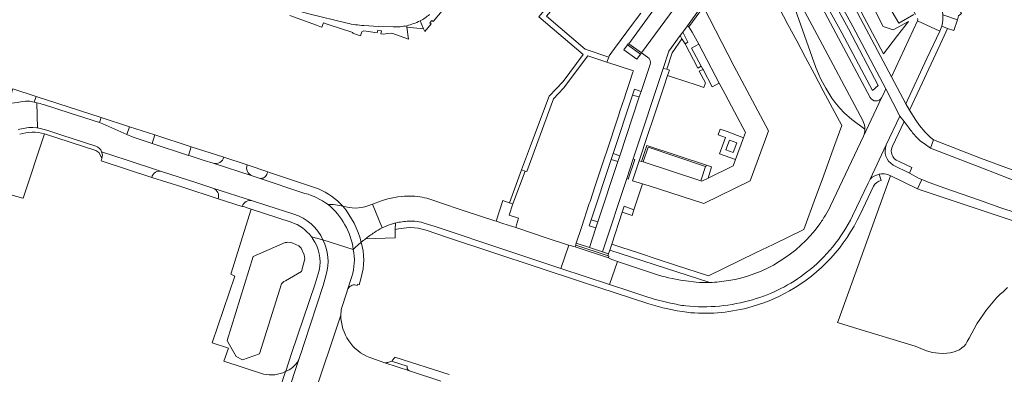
# Model space of a CAD drawing. Header units: metres. Extents: x 151213 to 156373, y 469495 to 475754.
# Tile 217 of 230: x 154631 to 154913, y 473879 to 473981. Entities that reach past the tile are written whole.
import ezdxf

# ---------------------------------------------------------------- set-up
doc = ezdxf.new("R2010")
doc.units = ezdxf.units.M
for name, color, linetype, lineweight in [('B-WE-OG-TERREIN_BEGROEID-GV', 252, 'Continuous', 18), ('B-WE-VH-GESLOTENVERHARDING_ASFALT-GV', 252, 'Continuous', 18), ('B-WE-VH-GESLOTENVERHARDING_BETON-GV', 252, 'Continuous', 18), ('B-WE-VH-GESLOTENVERHARDING_KUNSTSTOF-GV', 252, 'Continuous', 18), ('B-WE-VH-ONVERHARD-GV', 252, 'Continuous', 18), ('B-WE-VH-OPENVERHARDING-GV', 252, 'Continuous', 18), ('B-WE-VH-OPENVERHARDING_BETONSTRAATSTEEN-GV', 252, 'Continuous', 18), ('B-WE-VH-OPENVERHARDING_STRAATBAKSTEEN-GV', 252, 'Continuous', 18), ('B-WE-VH-OPENVERHARDING_TEGEL-GV', 252, 'Continuous', 18)]:
    doc.layers.add(name, color=color, linetype=linetype, lineweight=lineweight)

msp = doc.modelspace()

# ---------------------------------------------------------------- linework, layer by layer
at = {"layer": 'B-WE-OG-TERREIN_BEGROEID-GV', "flags": 128}
for points in [[(154887.426, 473982.789), (154883.116, 473980.273), (154876.716, 473991.286), (154871.684, 474000), (154842.985, 474049.696), (154834.571, 474064.408), (154822.262, 474077.845), (154821.842, 474077.457), (154822.694, 474076.405), (154823.245, 474075.725), (154829.595, 474065.891), (154835.24, 474057.64), (154840.39, 474048.604), (154844.645, 474042.028), (154845.64, 474040.294), (154856.831, 474020.44), (154863.169, 474008.901), (154867.927, 474000)], [(154878.178, 473958.811), (154878.549, 473959.51), (154879.45, 473961.407), (154869.985, 473979.33), (154858.666, 474000), (154838.02, 474037.702), (154827.379, 474055.167), (154823.82, 474060.65), (154820.07, 474066.039), (154819.649, 474066.555), (154815.912, 474070.592), (154814.986, 474069.723), (154818.798, 474065.675), (154826.114, 474054.474), (154836.755, 474037.009), (154857.021, 474000), (154868.72, 473978.637), (154877.226, 473962.415), (154875.609, 473960.924), (154866.8, 473977.48), (154854.426, 474000), (154834.923, 474035.496), (154829.19, 474044.66)], [(154841.383, 474037.88), (154852.555, 474018.061), (154858.865, 474006.572), (154862.367, 474000), (154870.507, 473984.723), (154881.045, 473964.855), (154888.478, 473980.914), (154888.507, 473980.989)], [(154867.927, 474000), (154873.196, 473990.142), (154878.663, 473979.28), (154881.493, 473978.327), (154885.96, 473980.73), (154882.773, 473976.73), (154878.807, 473971.471), (154869.251, 473989.54), (154863.656, 474000), (154859.854, 474007.107), (154853.538, 474018.608), (154842.361, 474038.435)], [(154849.126, 474007.491), (154853.122, 474000), (154859.016, 473988.952), (154874.982, 473958.94)], [(154846.98, 474000.881), (154847.336, 474000), (154848.507, 473997.096), (154851.76, 473989.03), (154855.03, 473979.67), (154859.33, 473967.59), (154860.08, 473965.73), (154860.8, 473964.19), (154862.19, 473961.64), (154863.39, 473959.71), (154863.98, 473958.69), (154864.77, 473957.61), (154866.26, 473955.87), (154867.51, 473954.49), (154869.67, 473952.64), (154873.435, 473949.79)], [(154872.8, 473952.336), (154858.938, 473978.342), (154847.447, 474000), (154846.98, 474000.881)], [(154873.435, 473949.79), (154869.67, 473952.64), (154867.51, 473954.49), (154866.26, 473955.87), (154864.77, 473957.61), (154863.98, 473958.69), (154863.39, 473959.71), (154862.19, 473961.64), (154860.8, 473964.19), (154860.08, 473965.73), (154859.33, 473967.59), (154855.03, 473979.67), (154851.76, 473989.03)], [(154869.251, 473989.54), (154878.807, 473971.471), (154882.773, 473976.73), (154885.96, 473980.73), (154881.493, 473978.327), (154878.663, 473979.28), (154873.196, 473990.142)], [(154848.82, 473984.696), (154851.355, 473979.927), (154853.888, 473975.159), (154856.422, 473970.389), (154858.955, 473965.621), (154861.489, 473960.853), (154866.804, 473950.849), (154864.835, 473945.442), (154862.989, 473940.367), (154861.142, 473935.292), (154859.295, 473930.218), (154855.953, 473921.036), (154847.117, 473916.736), (154842.261, 473914.373), (154837.405, 473912.01), (154828.554, 473907.704), (154819.073, 473910.799), (154813.884, 473912.493), (154808.751, 473914.169), (154803.447, 473915.9), (154800.82, 473916.765), (154800.263, 473915.073)], [(154885.85, 473950.477), (154884.697, 473952.003), (154881.371, 473944.987), (154881.137, 473944.438), (154880.999, 473943.637), (154881.033, 473943.056), (154881.239, 473942.332), (154881.411, 473941.988), (154881.863, 473941.395), (154882.391, 473940.963), (154883.242, 473940.583), (154886.876, 473938.784), (154886.178, 473937.167), (154888.984, 473935.633), (154889.713, 473935.345), (154890.48, 473935.042), (154891.056, 473934.803), (154896.096, 473932.997), (154906.286, 473929.409), (154912.111, 473927.349), (154917.073, 473925.699)], [(154631.975, 473929.961), (154631.998, 473930.032), (154638.172, 473948.464)], [(154863.571, 473927.825), (154873.052, 473947.777)], [(154892.271, 473944.37), (154890.42, 473945.672), (154889.41, 473946.349), (154887.946, 473947.859)], [(154624.907, 473943.824), (154624.294, 473942.965), (154623.949, 473942.082), (154623.695, 473941.139), (154623.441, 473939.957), (154623.336, 473939.045), (154623.325, 473938.905), (154623.306, 473938.656), (154623.261, 473937.044), (154627.171, 473936.944), (154627.246, 473931.544), (154622.545, 473931.553), (154621.973, 473931.548), (154621.974, 473928.944), (154621.801, 473927.426), (154622.202, 473927.443), (154626.649, 473927.216), (154627.125, 473927.192), (154627.146, 473927.35), (154628.463, 473930.987), (154631.975, 473929.961)], [(155064.571, 473876.05), (155035.758, 473894.141), (155031.111, 473896.725), (155024.717, 473899.909), (155018.734, 473902.346), (155012.223, 473904.681), (155000.053, 473908.358), (154943.96, 473925.301), (154941.305, 473926.144), (154934.448, 473928.444), (154929.571, 473930.157), (154915.002, 473935.593), (154907.169, 473938.578), (154892.271, 473944.37)], [(154708.888, 473923.094), (154697.43, 473926.85), (154691.567, 473908.167), (154692.717, 473907.568), (154686.231, 473888.489), (154690.918, 473886.934)], [(154828.963, 473905.792), (154800.263, 473915.073), (154799.923, 473914.041), (154799.749, 473913.454), (154800.018, 473913.374), (154799.855, 473912.891)], [(154799.855, 473912.891), (154800.895, 473912.39), (154802.448, 473911.853), (154808.541, 473909.832), (154814.238, 473907.899)], [(154800.263, 473915.073), (154828.963, 473905.792)], [(154707.307, 473880.187), (154707.362, 473880.355), (154709.031, 473885.427), (154715.764, 473905.384), (154716.907, 473909.246)], [(154822.059, 473906.226), (154825.058, 473905.858)], [(154690.918, 473886.934), (154689.589, 473883.175), (154700.924, 473879.47)]]:
    msp.add_lwpolyline(points, dxfattribs=at)
for points in [[(154857.021, 474000), (154836.755, 474037.009), (154826.114, 474054.474), (154818.798, 474065.675), (154814.986, 474069.723), (154813.285, 474068.282), (154811.323, 474066.454), (154810.859, 474066.026), (154811.258, 474065.56), (154829.19, 474044.66), (154834.923, 474035.496), (154854.426, 474000), (154866.8, 473977.48), (154875.609, 473960.924), (154877.226, 473962.415), (154868.72, 473978.637)], [(154694.928, 473883.517), (154693.148, 473884.518), (154691.249, 473887.87), (154690.547, 473889.11), (154698.04, 473913.232), (154707.139, 473917.238), (154707.681, 473917.296), (154707.961, 473917.326), (154708.714, 473917.244), (154709.046, 473917.141), (154709.379, 473917.038), (154710.199, 473916.739), (154711.073, 473916.296), (154711.729, 473915.672), (154712.628, 473913.707), (154712.799, 473912.559), (154711.876, 473908.902), (154707.265, 473906.272), (154706.823, 473906.02), (154706.456, 473905.728), (154706.102, 473905.428), (154699.771, 473885.276)]]:
    msp.add_lwpolyline(points, close=True, dxfattribs=at)
at = {"layer": 'B-WE-OG-TERREIN_BEGROEID-GV'}
for points in [[(154888.507, 473980.989, 0.1563454), (154888.519, 473981.667)], [(154874.982, 473958.94, 0.5910482), (154878.178, 473958.811)], [(154873.435, 473949.79, 0.1221924), (154872.8, 473952.336)], [(154873.052, 473947.777, 0.0949434), (154873.435, 473949.79)], [(154887.946, 473947.859, -0.0381857), (154885.85, 473950.477)], [(154638.172, 473948.464, 0.151472), (154631.042, 473948.382)], [(154862.133, 473925.157, 0.0218548), (154863.571, 473927.825)], [(154860.273, 473922.331, 0.021808), (154862.133, 473925.157)], [(154714.73, 473918.905, 0.1549995), (154708.888, 473923.094)], [(154834.291, 473906.315, 0.1965297), (154860.273, 473922.331)], [(154715.056, 473918.447, 0.0128212), (154714.73, 473918.905)], [(154716.907, 473909.246, 0.2083333), (154715.056, 473918.447)], [(154814.238, 473907.899, 0.0408076), (154822.059, 473906.226)], [(154825.058, 473905.858, 0.0240778), (154828.963, 473905.792)], [(154828.963, 473905.792, 0.0331956), (154834.291, 473906.315)], [(154700.924, 473879.47, 0.1652913), (154707.307, 473880.187)]]:
    msp.add_lwpolyline(points, format="xyb", dxfattribs=at)
at = {"layer": 'B-WE-VH-GESLOTENVERHARDING_ASFALT-GV', "flags": 128}
for points in [[(154822.61, 474067.714), (154822.102, 474068.315), (154819.649, 474066.555), (154820.07, 474066.039), (154823.82, 474060.65), (154827.379, 474055.167), (154838.02, 474037.702), (154858.666, 474000), (154869.985, 473979.33), (154879.45, 473961.407), (154883.481, 473953.601), (154884.697, 473952.003), (154885.85, 473950.477)], [(154881.045, 473964.855), (154870.507, 473984.723), (154862.367, 474000), (154858.865, 474006.572), (154852.555, 474018.061), (154841.383, 474037.88)], [(154826.957, 474036.21), (154833.292, 474025.536), (154837.034, 474019.058), (154840.453, 474012.95), (154841.174, 474011.607), (154841.178, 474011.599), (154844.927, 474004.752), (154846.946, 474000.946), (154846.98, 474000.881), (154847.447, 474000), (154858.938, 473978.342), (154872.8, 473952.336)], [(154874.982, 473958.94), (154859.016, 473988.952), (154853.122, 474000), (154849.126, 474007.491)], [(154887.946, 473947.859), (154889.41, 473946.349), (154890.42, 473945.672), (154892.271, 473944.37), (154893.112, 473946.748), (154892.221, 473947.456), (154890.738, 473948.949), (154889.116, 473950.898), (154888.064, 473952.403), (154886.249, 473955.307), (154885.13, 473957.098), (154881.045, 473964.855)], [(154869.908, 473924.893), (154874.346, 473934.276), (154874.931, 473935.511), (154879.564, 473945.293), (154883.481, 473953.601), (154879.45, 473961.407), (154878.549, 473959.51), (154878.178, 473958.811), (154873.052, 473947.777), (154863.571, 473927.825)], [(154873.052, 473947.777), (154878.178, 473958.811)], [(154879.564, 473945.293), (154874.931, 473935.511), (154875.548, 473936.06), (154876.326, 473936.435), (154877.564, 473936.873), (154878.055, 473937.011), (154879.093, 473936.982), (154880.044, 473936.781), (154880.813, 473936.465), (154880.865, 473936.444), (154888.468, 473932.701), (154889.713, 473935.345), (154888.984, 473935.633), (154886.178, 473937.167), (154881.534, 473939.53)], [(154917.073, 473925.699), (154912.111, 473927.349), (154906.286, 473929.409), (154896.096, 473932.997), (154891.056, 473934.803), (154890.48, 473935.042), (154889.713, 473935.345), (154888.468, 473932.701), (154888.486, 473932.692), (154889.842, 473932.24), (154917.916, 473922.855)], [(154747.308, 473922.775), (154750.18, 473921.849), (154754.253, 473920.498), (154766.737, 473916.357), (154780.194, 473911.833), (154786.249, 473909.803), (154788.56, 473916.506), (154788.183, 473916.601), (154782.616, 473918.454), (154773.304, 473921.547), (154769.611, 473922.774), (154767.709, 473923.397), (154767.304, 473923.53), (154758.483, 473926.408), (154751.169, 473928.844), (154750.919, 473928.941), (154747.84, 473929.993)], [(154734.77, 473929.262), (154732.218, 473928.289), (154735.009, 473921.476)], [(154814.238, 473907.899), (154808.541, 473909.832), (154802.448, 473911.853), (154800.143, 473905.206), (154806.023, 473903.254)], [(154825.058, 473905.858), (154822.059, 473906.226)], [(154806.023, 473903.254), (154811.43, 473901.479)]]:
    msp.add_lwpolyline(points, dxfattribs=at)
for points in [[(154888.478, 473980.914), (154881.045, 473964.855), (154885.13, 473957.098), (154891.212, 473970.084), (154894.878, 473978.028), (154888.507, 473980.989)], [(154786.249, 473909.803), (154800.143, 473905.206), (154802.448, 473911.853), (154800.895, 473912.39), (154799.855, 473912.891), (154790.343, 473916.057), (154788.56, 473916.506)]]:
    msp.add_lwpolyline(points, close=True, dxfattribs=at)
at = {"layer": 'B-WE-VH-GESLOTENVERHARDING_ASFALT-GV'}
for points in [[(154878.178, 473958.811, -0.5910482), (154874.982, 473958.94)], [(154872.8, 473952.336, -0.1221924), (154873.435, 473949.79)], [(154873.435, 473949.79, -0.0949434), (154873.052, 473947.777)], [(154885.85, 473950.477, 0.0381857), (154887.946, 473947.859)], [(154881.534, 473939.53, -0.3803413), (154879.564, 473945.293)], [(154742.318, 473930.588, 0.0802758), (154734.77, 473929.262)], [(154747.84, 473929.993, 0.0686184), (154742.318, 473930.588)], [(154863.571, 473927.825, -0.0218548), (154862.133, 473925.157)], [(154856.729, 473908.717, 0.1112235), (154869.908, 473924.893)], [(154862.133, 473925.157, -0.021808), (154860.273, 473922.331)], [(154735.009, 473921.476, -0.0391917), (154737.639, 473922.543)], [(154737.639, 473922.543, -0.0171197), (154738.813, 473922.873)], [(154738.813, 473922.873, -0.0526706), (154742.61, 473923.387)], [(154742.61, 473923.387, -0.1017381), (154747.308, 473922.775)], [(154860.273, 473922.331, -0.1965297), (154834.291, 473906.315)], [(154822.059, 473906.226, -0.0408076), (154814.238, 473907.899)], [(154841.244, 473900.832, 0.0948394), (154856.729, 473908.717)], [(154828.963, 473905.792, -0.0240778), (154825.058, 473905.858)], [(154834.291, 473906.315, -0.0331956), (154828.963, 473905.792)], [(154811.43, 473901.479, 0.0176606), (154817.717, 473899.844)], [(154817.717, 473899.844, 0.0178501), (154822.038, 473899.043)], [(154822.038, 473899.043, 0.0948159), (154841.244, 473900.832)]]:
    msp.add_lwpolyline(points, format="xyb", dxfattribs=at)
at = {"layer": 'B-WE-VH-GESLOTENVERHARDING_BETON-GV', "flags": 128}
msp.add_lwpolyline([(154924.722, 473934.8), (154906.611, 473941.526), (154893.112, 473946.748), (154892.271, 473944.37), (154907.169, 473938.578), (154915.002, 473935.593)], dxfattribs=at)
at = {"layer": 'B-WE-VH-GESLOTENVERHARDING_KUNSTSTOF-GV', "flags": 128}
msp.add_lwpolyline([(154827.705, 473963.154), (154825.93, 473966.458), (154827.002, 473967.014), (154826.985, 473967.046), (154826.514, 473967.931), (154825.488, 473967.343), (154821.849, 473974.36), (154820.962, 473975.75), (154818.137, 473971.716), (154816.606, 473967.022), (154817.376, 473966.776), (154816.856, 473965.266), (154818.295, 473964.768), (154825.346, 473962.432), (154827.249, 473961.801)], close=True, dxfattribs=at)
at = {"layer": 'B-WE-VH-ONVERHARD-GV', "flags": 128}
msp.add_lwpolyline([(154917.916, 473922.855), (154889.842, 473932.24), (154888.486, 473932.692), (154888.468, 473932.701), (154880.865, 473936.444), (154880.813, 473936.465), (154865.824, 473894.922), (154865.595, 473894.287), (154870.132, 473892.88), (154887.85, 473887.51), (154891.09, 473886.13), (154892.78, 473885.7), (154894.57, 473885.46), (154896.04, 473885.4), (154896.91, 473885.46), (154897.9, 473885.62), (154899.07, 473885.9), (154900.57, 473886.47), (154901.19, 473886.99), (154901.91, 473887.45), (154902.33, 473888.05), (154902.75, 473888.83), (154903.34, 473889.8), (154905.56, 473893.87), (154908.26, 473897.91), (154909.27, 473899.05), (154911.13, 473901.37), (154912.11, 473902.36), (154913.19, 473903.23), (154914.35, 473904.36)], dxfattribs=at)
at = {"layer": 'B-WE-VH-OPENVERHARDING-GV', "flags": 128}
for points in [[(154822.541, 473979.547), (154822.939, 473979.24), (154827.103, 473984.946), (154826.712, 473985.235)], [(154806.999, 473941.305), (154805.116, 473935.613), (154805.587, 473935.452), (154807.473, 473941.159)], [(154799.855, 473912.891), (154800.018, 473913.374), (154799.749, 473913.454), (154799.534, 473913.518), (154790.485, 473916.538), (154790.343, 473916.057)], [(154799.534, 473913.518), (154799.749, 473913.454), (154799.923, 473914.041), (154798.184, 473914.618), (154794.427, 473915.859), (154790.656, 473917.116), (154790.558, 473916.782), (154790.485, 473916.538)]]:
    msp.add_lwpolyline(points, close=True, dxfattribs=at)
at = {"layer": 'B-WE-VH-OPENVERHARDING_BETONSTRAATSTEEN-GV', "flags": 128}
for points in [[(154887.948, 473982.783), (154878.062, 474000), (154859.042, 474033.124), (154839.046, 474067.774), (154826.35, 474081.687), (154823.174, 474078.687), (154822.262, 474077.845), (154834.571, 474064.408), (154842.985, 474049.696), (154871.684, 474000), (154876.716, 473991.286), (154883.116, 473980.273), (154887.426, 473982.789)], [(154888.507, 473980.989), (154894.878, 473978.028), (154895.451, 473979.379), (154895.697, 473980.333), (154895.828, 473981.195), (154895.828, 473982.244)], [(154635.177, 473957.564), (154634.676, 473957.715), (154633.916, 473957.826), (154632.728, 473957.92), (154631.807, 473957.82), (154630.327, 473957.536)], [(154653.912, 473951.721), (154654.393, 473953.202), (154635.73, 473959.248), (154635.177, 473957.564)], [(154630.615, 473949.689), (154632.056, 473950.059), (154633.7, 473950.262), (154634.846, 473950.299), (154635.965, 473950.222), (154636.132, 473950.183), (154636, 473957.402)], [(154636, 473957.402), (154636.132, 473950.183), (154637.711, 473949.812)], [(154637.865, 473956.921), (154645.517, 473954.462), (154653.912, 473951.721)], [(154699.686, 473935.77), (154697.74, 473936.391), (154686.528, 473940.017), (154683.957, 473940.865), (154679.906, 473942.137), (154679.489, 473942.275), (154669.027, 473945.725), (154663.569, 473947.49), (154661.786, 473948.294), (154654.921, 473951.392), (154653.912, 473951.721), (154645.517, 473954.462), (154637.865, 473956.921)], [(154639.104, 473949.417), (154643.133, 473948.086), (154652.923, 473944.939)], [(154689.614, 473941.756), (154680.258, 473944.737), (154679.489, 473942.275), (154679.906, 473942.137)], [(154654.494, 473941.098), (154654.385, 473940.737), (154668.937, 473935.988)], [(154671.74, 473937.703), (154661.537, 473941.025), (154654.545, 473943.341), (154654.747, 473942.413), (154654.633, 473941.471)], [(154654.545, 473943.341), (154661.537, 473941.025), (154671.74, 473937.703), (154681.519, 473934.482), (154686.459, 473932.91), (154697.761, 473929.238), (154701.875, 473927.886), (154709.678, 473925.406)], [(154679.906, 473942.137), (154683.957, 473940.865), (154686.528, 473940.017)], [(154696.239, 473939.558), (154689.614, 473941.756)], [(154686.528, 473940.017), (154697.74, 473936.391)], [(154702.057, 473937.181), (154702.191, 473937.593), (154696.239, 473939.558)], [(154697.74, 473936.391), (154699.686, 473935.77)], [(154699.686, 473935.77), (154712.837, 473931.386)], [(154712.837, 473931.386), (154699.686, 473935.77)], [(154716.733, 473932.647), (154702.702, 473937.419), (154702.191, 473937.593), (154702.057, 473937.181)], [(154697.761, 473929.238), (154686.459, 473932.91)], [(154687.996, 473929.783), (154694.869, 473927.581), (154694.894, 473927.681)], [(154719.469, 473928.177), (154719.502, 473928.153)], [(154719.502, 473928.153), (154719.469, 473928.177)], [(154735.009, 473921.476), (154732.218, 473928.289), (154730.853, 473927.769)], [(154730.178, 473918.307), (154738.704, 473918.608), (154738.766, 473921.022), (154738.813, 473922.873)], [(154726.714, 473915.26), (154718.022, 473917.999)], [(154718.022, 473917.999), (154726.714, 473915.26)], [(154726.714, 473915.26), (154727.354, 473915.892), (154728.012, 473916.473), (154728.963, 473917.368)], [(154728.963, 473917.368), (154728.012, 473916.473), (154727.354, 473915.892), (154726.714, 473915.26)], [(154718.961, 473908.034), (154718.037, 473904.959), (154712.616, 473888.278), (154712.117, 473886.819), (154712.1, 473886.768), (154711.185, 473883.98), (154704.234, 473862.806)], [(154723.372, 473898.28), (154724.83, 473902.965), (154725.096, 473903.714), (154726.248, 473907.508)], [(154726.248, 473907.508), (154725.096, 473903.714)], [(154727.535, 473905.035), (154727.829, 473904.945), (154727.933, 473905.27), (154728.423, 473905.11), (154728.957, 473907.2)], [(154715.134, 473872.327), (154723.122, 473896.37)], [(154723.122, 473896.37), (154715.134, 473872.327)], [(154751.849, 473877.468), (154742.858, 473880.411), (154742.823, 473880.422), (154735.802, 473882.678), (154731.416, 473884.219)], [(154754.162, 473879.309), (154738.604, 473884.353), (154738.486, 473884.169), (154738.363, 473883.99), (154738.234, 473883.814), (154738.1, 473883.642), (154737.96, 473883.475), (154737.814, 473883.313), (154737.664, 473883.155), (154742.206, 473881.723), (154742.194, 473881.69), (154742.184, 473881.657), (154742.175, 473881.623), (154742.166, 473881.589), (154742.16, 473881.555), (154742.154, 473881.52), (154742.149, 473881.486), (154742.146, 473881.451), (154742.144, 473881.416), (154742.143, 473881.381), (154742.143, 473881.346), (154742.145, 473881.311), (154742.147, 473881.276), (154742.151, 473881.242), (154742.157, 473881.207), (154742.163, 473881.173), (154742.17, 473881.139), (154742.179, 473881.105), (154742.189, 473881.071), (154742.2, 473881.038), (154742.212, 473881.006), (154742.226, 473880.973), (154742.24, 473880.941), (154742.256, 473880.91), (154742.272, 473880.879), (154742.29, 473880.849), (154742.309, 473880.82), (154742.328, 473880.791), (154742.349, 473880.763), (154742.371, 473880.736), (154742.394, 473880.709), (154742.417, 473880.683), (154742.441, 473880.658), (154742.467, 473880.634), (154742.493, 473880.611), (154742.52, 473880.588), (154742.547, 473880.567), (154742.576, 473880.547), (154742.605, 473880.527), (154742.635, 473880.509), (154742.665, 473880.492), (154742.696, 473880.476), (154742.727, 473880.46), (154742.759, 473880.446), (154742.792, 473880.433), (154742.823, 473880.422), (154742.858, 473880.411), (154751.849, 473877.468)], [(154707.307, 473880.187), (154701.845, 473863.59), (154704.234, 473862.806), (154711.185, 473883.98)]]:
    msp.add_lwpolyline(points, dxfattribs=at)
for points in [[(154901.099, 473983.044), (154897.769, 473988.897), (154897.364, 473988.659), (154897.093, 473988.491), (154896.69, 473988.086), (154896.446, 473987.807), (154896.184, 473987.433), (154895.988, 473987.095), (154895.885, 473986.777), (154895.735, 473986.412), (154895.613, 473985.915), (154895.585, 473985.344), (154895.547, 473984.969), (154895.585, 473984.426), (154895.641, 473983.939), (154895.697, 473983.508), (154895.815, 473982.656), (154899.961, 473981.199), (154900.286, 473982.404)], [(154895.815, 473982.656), (154895.828, 473982.244), (154895.828, 473981.195), (154895.697, 473980.333), (154895.451, 473979.379), (154897.153, 473978.782), (154898.897, 473978.17), (154899.961, 473981.199)], [(154635.73, 473959.248), (154629.045, 473961.398), (154628.456, 473959.591), (154628.204, 473959.142), (154627.763, 473958.359), (154627.044, 473957.436), (154627.614, 473957.287), (154628.742, 473957.336), (154630.327, 473957.536), (154631.807, 473957.82), (154632.728, 473957.92), (154633.916, 473957.826), (154634.676, 473957.715), (154635.177, 473957.564)], [(154654.393, 473953.202), (154653.912, 473951.721), (154654.921, 473951.392), (154661.786, 473948.294), (154662.505, 473950.543)], [(154669.813, 473948.155), (154662.505, 473950.543), (154661.786, 473948.294), (154663.569, 473947.49), (154669.027, 473945.725)], [(154669.813, 473948.155), (154669.027, 473945.725), (154679.489, 473942.275), (154680.258, 473944.737)], [(154742.17, 473881.139), (154742.163, 473881.173), (154742.157, 473881.207), (154742.151, 473881.242), (154742.147, 473881.276), (154742.145, 473881.311), (154742.143, 473881.346), (154742.143, 473881.381), (154742.144, 473881.416), (154742.146, 473881.451), (154742.149, 473881.486), (154742.154, 473881.52), (154742.16, 473881.555), (154742.166, 473881.589), (154742.175, 473881.623), (154742.184, 473881.657), (154742.194, 473881.69), (154742.206, 473881.723), (154737.664, 473883.155), (154737.406, 473883.059), (154737.145, 473882.972), (154736.881, 473882.894), (154736.614, 473882.826), (154736.345, 473882.767), (154736.074, 473882.718), (154735.802, 473882.678), (154742.823, 473880.422), (154742.792, 473880.433), (154742.759, 473880.446), (154742.727, 473880.46), (154742.696, 473880.476), (154742.665, 473880.492), (154742.635, 473880.509), (154742.605, 473880.527), (154742.576, 473880.547), (154742.547, 473880.567), (154742.52, 473880.588), (154742.493, 473880.611), (154742.467, 473880.634), (154742.441, 473880.658), (154742.417, 473880.683), (154742.394, 473880.709), (154742.371, 473880.736), (154742.349, 473880.763), (154742.328, 473880.791), (154742.309, 473880.82), (154742.29, 473880.849), (154742.272, 473880.879), (154742.256, 473880.91), (154742.24, 473880.941), (154742.226, 473880.973), (154742.212, 473881.006), (154742.2, 473881.038), (154742.189, 473881.071), (154742.179, 473881.105)]]:
    msp.add_lwpolyline(points, close=True, dxfattribs=at)
at = {"layer": 'B-WE-VH-OPENVERHARDING_BETONSTRAATSTEEN-GV'}
for points in [[(154888.519, 473981.667, -0.1563454), (154888.507, 473980.989)], [(154635.177, 473957.564, -0.0072487), (154636, 473957.402)], [(154636, 473957.402, 0.0072487), (154635.177, 473957.564)], [(154636, 473957.402, -0.0197688), (154637.865, 473956.921)], [(154637.865, 473956.921, 0.0197688), (154636, 473957.402)], [(154637.711, 473949.812, -0.027986), (154639.104, 473949.417)], [(154652.923, 473944.939, -0.209319), (154654.545, 473943.341)], [(154654.633, 473941.471, -0.034989), (154654.494, 473941.098)], [(154689.614, 473941.756, -0.4168728), (154686.528, 473940.017)], [(154686.528, 473940.017, 0.4168728), (154689.614, 473941.756)], [(154668.937, 473935.988, -0.434758), (154671.74, 473937.703)], [(154697.74, 473936.391, -0.3899188), (154696.239, 473939.558)], [(154696.239, 473939.558, 0.3899188), (154697.74, 473936.391)], [(154702.057, 473937.181, -0.4321245), (154699.686, 473935.77)], [(154699.686, 473935.77, 0.4321245), (154702.057, 473937.181)], [(154686.459, 473932.91, -0.3957113), (154687.996, 473929.783)], [(154723.719, 473927.708, 0.1060776), (154716.733, 473932.647)], [(154694.894, 473927.681, -0.4190167), (154697.761, 473929.238)], [(154712.837, 473931.386, -0.0921502), (154719.469, 473928.177)], [(154719.469, 473928.177, 0.0921502), (154712.837, 473931.386)], [(154723.719, 473927.708, 0.0774039), (154719.469, 473928.177)], [(154719.469, 473928.177, -0.0774039), (154723.719, 473927.708)], [(154719.502, 473928.153, -0.1887676), (154726.714, 473915.26)], [(154726.714, 473915.26, 0.1887676), (154719.502, 473928.153)], [(154730.853, 473927.769, -0.156855), (154723.719, 473927.708)], [(154728.963, 473917.368, 0.1117882), (154723.719, 473927.708)], [(154723.719, 473927.708, -0.1117882), (154728.963, 473917.368)], [(154709.678, 473925.406, -0.2131342), (154718.022, 473917.999)], [(154732.752, 473920.137, -0.0360722), (154735.009, 473921.476)], [(154735.009, 473921.476, 0.0360722), (154732.752, 473920.137)], [(154737.639, 473922.543, 0.0391917), (154735.009, 473921.476)], [(154738.813, 473922.873, 0.0171197), (154737.639, 473922.543)], [(154718.022, 473917.999, -0.1893552), (154718.961, 473908.034)], [(154728.963, 473917.368, 0.0157637), (154730.178, 473918.307)], [(154730.178, 473918.307, -0.028637), (154732.752, 473920.137)], [(154732.752, 473920.137, 0.028637), (154730.178, 473918.307)], [(154726.714, 473915.26, -0.1346691), (154726.248, 473907.508)], [(154726.248, 473907.508, 0.1346691), (154726.714, 473915.26)], [(154728.957, 473907.2, 0.1490951), (154728.963, 473917.368)], [(154725.096, 473903.714, -0.3908782), (154727.535, 473905.035)], [(154723.122, 473896.37, -0.0408236), (154723.372, 473898.28)], [(154731.416, 473884.219, -0.3049712), (154723.122, 473896.37)], [(154711.185, 473883.98, -0.1924204), (154707.709, 473880.388)], [(154707.709, 473880.388, -0.0119403), (154707.307, 473880.187)]]:
    msp.add_lwpolyline(points, format="xyb", dxfattribs=at)
at = {"layer": 'B-WE-VH-OPENVERHARDING_STRAATBAKSTEEN-GV', "flags": 128}
for points in [[(154840.974, 474011.006), (154840.062, 474010.516), (154839.216, 474010.061), (154837.565, 474008.919), (154837.002, 474008.502), (154836.024, 474007.621), (154834.719, 474006.215), (154833.787, 474005.012), (154833.615, 474004.784), (154833.497, 474004.643), (154826.017, 473994.464), (154824.128, 473991.895), (154809.375, 473971.72), (154811.095, 473970.522)], [(154641.241, 474005.923), (154642.198, 474005.503), (154646.7, 474004.076), (154649.985, 474003.069), (154659.382, 474000), (154660.791, 473999.54), (154667.018, 473997.581), (154670.938, 473996.297), (154682.998, 473992.38), (154686.02, 473991.417), (154693.829, 473988.896), (154694.877, 473988.569), (154705.028, 473985.399), (154705.542, 473985.257), (154709.106, 473984.27), (154713.975, 473982.976), (154724.966, 473980.263)], [(154794.427, 473915.859), (154798.184, 473914.618), (154805.116, 473935.613), (154806.999, 473941.305), (154815.59, 473967.285), (154817.202, 473972.221), (154820.495, 473976.755), (154821.181, 473977.711), (154822.541, 473979.547), (154826.712, 473985.235), (154830.796, 473990.847), (154831.797, 473992.226), (154833.756, 473994.856), (154834.027, 473995.228), (154836.99, 473999.263), (154837.257, 473999.63), (154839.031, 474002.061)], [(154745.922, 473980.931), (154746.859, 473978.696), (154747.212, 473977.854), (154749.092, 473980.065), (154748.696, 473980.403), (154749.212, 473981.021), (154749.619, 473980.731), (154752.212, 473983.837), (154751.775, 473984.19), (154752.479, 473985.059), (154752.902, 473984.706), (154754.158, 473986.146)], [(154724.966, 473980.263), (154713.975, 473982.976)], [(154809.127, 473983.191), (154807.612, 473981.119), (154807.084, 473980.377), (154801.649, 473972.979), (154800.118, 473970.865), (154799.972, 473970.552), (154799.428, 473969.113), (154807.039, 473966.614), (154806.922, 473966.25), (154805.922, 473963.262), (154804.871, 473960.06), (154804.478, 473958.863), (154803.193, 473955.018), (154802.733, 473953.632), (154802.182, 473951.963), (154801.711, 473950.473), (154800.344, 473946.41), (154800.181, 473945.813), (154797.986, 473939.259), (154797.801, 473938.681), (154796.272, 473934.114), (154796.098, 473933.521), (154794.596, 473929.012), (154794.391, 473928.449), (154792.127, 473921.556), (154790.656, 473917.116)], [(154811.095, 473970.522), (154809.375, 473971.72), (154809.098, 473971.396), (154808.015, 473969.91), (154804.285, 473972.643), (154805.355, 473974.102), (154805.52, 473974.357), (154805.726, 473974.363), (154813.376, 473984.835)], [(154708.512, 473982.474), (154716.154, 473979.688), (154717.607, 473979.151), (154717.694, 473979.119), (154718.181, 473980.422), (154719.528, 473979.926), (154726.556, 473977.579), (154726.547, 473977.551), (154726.508, 473977.434), (154728.782, 473976.611), (154729.203, 473977.78), (154729.756, 473978.119), (154733.545, 473977.501), (154733.703, 473978.261), (154734.796, 473978.034), (154734.634, 473977.262), (154735.452, 473977.118), (154736.466, 473977.338), (154737.73, 473977.415), (154742.563, 473975.726), (154742.111, 473979.09), (154742.048, 473979.559)], [(154746.859, 473978.696), (154745.922, 473980.931)], [(154729.716, 473979.576), (154733.897, 473979.322), (154738.182, 473979.216)], [(154738.182, 473979.216), (154733.897, 473979.322), (154729.716, 473979.576)], [(154742.048, 473979.559), (154742.111, 473979.09), (154746.859, 473978.696)], [(154790.656, 473917.116), (154794.427, 473915.859), (154796.277, 473921.485), (154794.383, 473922.081), (154794.928, 473923.802), (154800.668, 473941.107), (154801.242, 473942.797), (154806.812, 473959.597), (154807.364, 473961.322), (154809.283, 473960.691), (154811.828, 473968.406)], [(154811.828, 473968.406), (154809.283, 473960.691), (154808.736, 473959.077), (154803.153, 473942.143), (154802.578, 473940.51), (154796.888, 473923.174), (154796.277, 473921.485), (154794.427, 473915.859)]]:
    msp.add_lwpolyline(points, dxfattribs=at)
for points in [[(154805.726, 473974.363), (154809.375, 473971.72), (154824.128, 473991.895), (154820.522, 473994.544), (154813.376, 473984.835)], [(154809.609, 473934.141), (154811.541, 473933.525), (154827.195, 473928.469), (154840.498, 473934.958), (154844.883, 473946.981), (154845.758, 473949.339), (154835.823, 473968.053), (154827.103, 473984.946), (154822.939, 473979.24), (154823.883, 473977.715), (154825.77, 473974.212), (154831.685, 473963.08), (154833.362, 473959.925), (154836.078, 473954.826), (154839.225, 473948.919), (154838.611, 473947.337), (154836.322, 473941.088), (154835.658, 473939.251), (154828.455, 473935.765), (154826.686, 473934.898), (154826.406, 473934.982), (154809.825, 473940.413), (154809.354, 473940.57), (154808.734, 473940.752), (154806.812, 473934.95)], [(154826.514, 473967.931), (154826.985, 473967.046), (154827.002, 473967.014), (154829.674, 473961.977), (154831.685, 473963.08), (154825.77, 473974.212), (154823.723, 473973.123), (154826.511, 473967.937)], [(154799.923, 473914.041), (154800.263, 473915.073), (154800.82, 473916.765), (154803.85, 473925.964), (154804.417, 473927.705), (154807.203, 473926.699), (154807.736, 473928.342), (154809.609, 473934.141), (154806.812, 473934.95), (154808.734, 473940.752), (154811.193, 473948.273), (154812.792, 473953.119), (154814.144, 473957.143), (154815.733, 473961.988), (154816.856, 473965.266), (154817.376, 473966.776), (154816.606, 473967.022), (154815.59, 473967.285), (154806.999, 473941.305), (154807.473, 473941.159), (154805.587, 473935.452), (154805.116, 473935.613), (154798.184, 473914.618)], [(154801.242, 473942.797), (154803.153, 473942.143), (154808.736, 473959.077), (154806.812, 473959.597)], [(154831.729, 473942.744), (154836.322, 473941.088), (154838.611, 473947.337), (154833.895, 473949.114), (154831.925, 473949.856), (154831.326, 473948.249), (154833.469, 473947.445)], [(154836.714, 473945.896), (154835.686, 473943.123), (154833.541, 473943.919), (154834.569, 473946.691)], [(154809.825, 473940.413), (154826.406, 473934.982), (154827.758, 473939.073), (154811.263, 473944.613)], [(154794.928, 473923.802), (154796.888, 473923.174), (154802.578, 473940.51), (154800.668, 473941.107)], [(154828.455, 473935.765), (154829.476, 473938.976), (154828, 473939.481), (154827.901, 473939.184), (154827.758, 473939.073), (154826.406, 473934.982), (154826.686, 473934.898)], [(154767.709, 473923.397), (154769.611, 473922.774), (154773.304, 473921.547), (154773.563, 473922.365), (154774.129, 473924.218), (154771.448, 473925.113), (154772.498, 473928.338), (154771.478, 473928.706), (154771.451, 473928.634), (154769.644, 473929.304)], [(154806.651, 473924.997), (154807.203, 473926.699), (154804.417, 473927.705), (154803.85, 473925.964)]]:
    msp.add_lwpolyline(points, close=True, dxfattribs=at)
at = {"layer": 'B-WE-VH-OPENVERHARDING_STRAATBAKSTEEN-GV'}
for points in [[(154724.966, 473980.263, 0.0296725), (154729.716, 473979.576)], [(154729.716, 473979.576, -0.0296725), (154724.966, 473980.263)], [(154742.048, 473979.559, 0.0484814), (154745.922, 473980.931)], [(154745.922, 473980.931, -0.0484814), (154742.048, 473979.559)], [(154745.922, 473980.931, 0.0713509), (154748.545, 473982.792)], [(154748.545, 473982.792, -0.0713509), (154745.922, 473980.931)], [(154738.182, 473979.216, 0.0592271), (154742.048, 473979.559)], [(154742.048, 473979.559, -0.0592271), (154738.182, 473979.216)], [(154811.095, 473970.522, -0.3311638), (154811.828, 473968.406)], [(154811.828, 473968.406, 0.3311638), (154811.095, 473970.522)]]:
    msp.add_lwpolyline(points, format="xyb", dxfattribs=at)
at = {"layer": 'B-WE-VH-OPENVERHARDING_TEGEL-GV', "flags": 128}
for points in [[(154777.548, 473945.026), (154774.996, 473938.164), (154775.957, 473937.806), (154776.433, 473937.629), (154784.126, 473958.53), (154787.042, 473961.648), (154794.012, 473970.936), (154799.428, 473969.113), (154799.972, 473970.552), (154793.231, 473972.77), (154782.131, 473982.301), (154789.162, 473990.74), (154795.554, 473998.417), (154794.393, 473999.374), (154793.543, 473998.379), (154791.196, 473995.573), (154782.966, 473985.786), (154779.906, 473982.13), (154792.642, 473971.256), (154786.905, 473963.512), (154782.861, 473959.311)], [(154820.962, 473975.75), (154821.849, 473974.36), (154822.638, 473974.814), (154821.181, 473977.711), (154820.495, 473976.755)], [(154895.451, 473979.379), (154894.878, 473978.028), (154891.212, 473970.084), (154885.13, 473957.098), (154886.249, 473955.307), (154889.22, 473961.615), (154895.666, 473975.565), (154897.153, 473978.782)], [(154805.355, 473974.102), (154809.098, 473971.396), (154809.375, 473971.72), (154805.726, 473974.363), (154805.52, 473974.357)], [(154809.354, 473940.57), (154809.825, 473940.413), (154811.263, 473944.613), (154827.758, 473939.073), (154827.901, 473939.184), (154828, 473939.481), (154810.923, 473945.171)], [(154771.478, 473928.706), (154772.498, 473928.338), (154775.957, 473937.806), (154774.996, 473938.164)]]:
    msp.add_lwpolyline(points, close=True, dxfattribs=at)
for points in [[(154881.534, 473939.53), (154886.178, 473937.167), (154886.876, 473938.784), (154883.242, 473940.583), (154882.391, 473940.963), (154881.863, 473941.395), (154881.411, 473941.988), (154881.239, 473942.332), (154881.033, 473943.056), (154880.999, 473943.637), (154881.137, 473944.438), (154881.371, 473944.987), (154884.697, 473952.003), (154883.481, 473953.601), (154879.564, 473945.293)], [(154637.711, 473949.812), (154636.132, 473950.183), (154635.965, 473950.222), (154634.846, 473950.299), (154633.7, 473950.262), (154632.056, 473950.059), (154630.615, 473949.689)], [(154652.923, 473944.939), (154643.133, 473948.086), (154639.104, 473949.417)], [(154638.172, 473948.464), (154652.911, 473943.695), (154653.741, 473943.152), (154654.633, 473941.471), (154654.747, 473942.413), (154654.545, 473943.341)], [(154668.937, 473935.988), (154677.516, 473933.229), (154687.996, 473929.783)], [(154686.459, 473932.91), (154681.519, 473934.482), (154671.74, 473937.703)], [(154878.067, 473935.127), (154877.564, 473936.873), (154876.326, 473936.435), (154875.548, 473936.06), (154874.931, 473935.511), (154874.346, 473934.276), (154869.908, 473924.893)], [(154872.04, 473925.358), (154875.902, 473933.481)], [(154694.894, 473927.681), (154697.43, 473926.85), (154708.888, 473923.094)], [(154709.678, 473925.406), (154701.875, 473927.886), (154697.761, 473929.238)], [(154738.813, 473922.873), (154738.766, 473921.022), (154739.673, 473921.169), (154741.938, 473921.487), (154743.195, 473921.59), (154745.29, 473921.397), (154747.567, 473920.804), (154753.709, 473918.745), (154792.474, 473905.91), (154811.464, 473899.623)], [(154811.43, 473901.479), (154806.023, 473903.254), (154800.143, 473905.206), (154786.249, 473909.803), (154780.194, 473911.833), (154766.737, 473916.357), (154754.253, 473920.498), (154750.18, 473921.849), (154747.308, 473922.775)], [(154718.022, 473917.999), (154714.73, 473918.905)], [(154714.73, 473918.905), (154718.022, 473917.999)], [(154716.907, 473909.246), (154715.764, 473905.384), (154709.031, 473885.427), (154707.362, 473880.355), (154707.307, 473880.187)], [(154711.185, 473883.98), (154712.1, 473886.768), (154712.117, 473886.819), (154712.616, 473888.278), (154718.037, 473904.959), (154718.961, 473908.034)]]:
    msp.add_lwpolyline(points, dxfattribs=at)
at = {"layer": 'B-WE-VH-OPENVERHARDING_TEGEL-GV'}
for points in [[(154639.104, 473949.417, 0.027986), (154637.711, 473949.812)], [(154631.042, 473948.382, -0.151472), (154638.172, 473948.464)], [(154654.545, 473943.341, 0.209319), (154652.923, 473944.939)], [(154879.564, 473945.293, 0.3803413), (154881.534, 473939.53)], [(154671.74, 473937.703, 0.434758), (154668.937, 473935.988)], [(154875.902, 473933.481, -0.2065715), (154878.067, 473935.127)], [(154687.996, 473929.783, 0.3957113), (154686.459, 473932.91)], [(154697.761, 473929.238, 0.4190167), (154694.894, 473927.681)], [(154718.022, 473917.999, 0.2131342), (154709.678, 473925.406)], [(154851.816, 473903.396, 0.156878), (154872.04, 473925.358)], [(154869.908, 473924.893, -0.1112235), (154856.729, 473908.717)], [(154708.888, 473923.094, -0.1549995), (154714.73, 473918.905)], [(154742.61, 473923.387, 0.0526706), (154738.813, 473922.873)], [(154747.308, 473922.775, 0.1017381), (154742.61, 473923.387)], [(154714.73, 473918.905, -0.0128212), (154715.056, 473918.447)], [(154715.056, 473918.447, -0.2083333), (154716.907, 473909.246)], [(154718.961, 473908.034, 0.1893552), (154718.022, 473917.999)], [(154856.729, 473908.717, -0.0948394), (154841.244, 473900.832)], [(154817.717, 473899.844, -0.0176606), (154811.43, 473901.479)], [(154839.847, 473898.509, 0.0665764), (154851.816, 473903.396)], [(154811.464, 473899.623, 0.0390631), (154822.394, 473897.212)], [(154822.038, 473899.043, -0.0178501), (154817.717, 473899.844)], [(154841.244, 473900.832, -0.0948159), (154822.038, 473899.043)], [(154822.394, 473897.212, 0.0904701), (154839.847, 473898.509)], [(154707.709, 473880.388, 0.1924204), (154711.185, 473883.98)], [(154707.307, 473880.187, 0.0119403), (154707.709, 473880.388)]]:
    msp.add_lwpolyline(points, format="xyb", dxfattribs=at)

doc.saveas('drawing.dxf')
